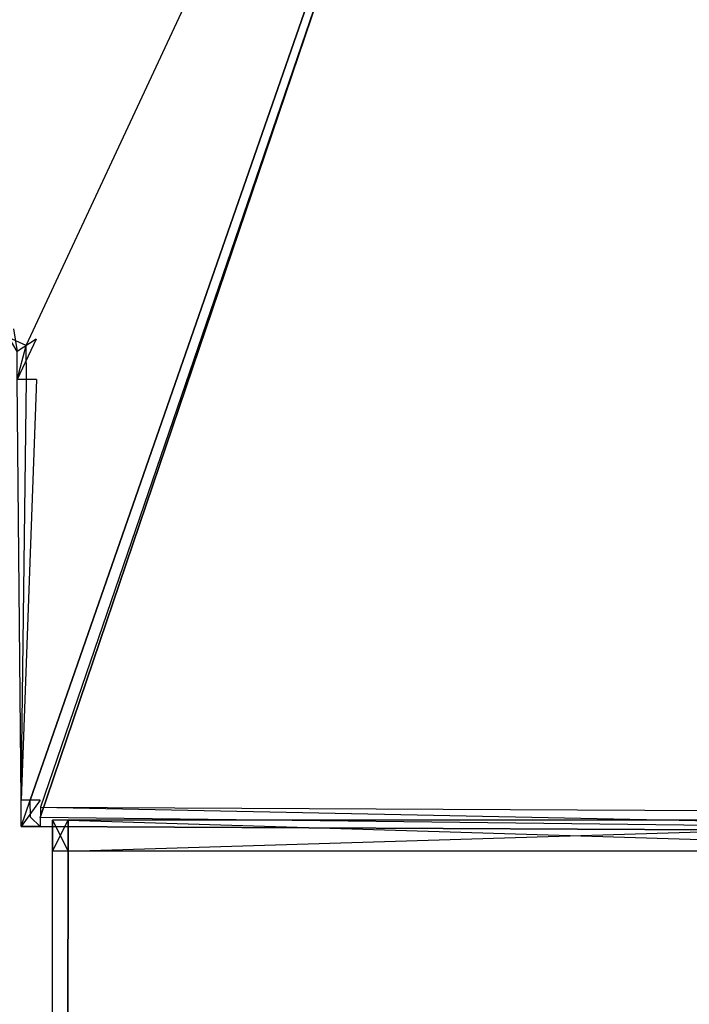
# Model space of a CAD drawing. Extents: x 0 to 0.996, y -0.498 to 0.
# Tile 36 of 87: x 0.009 to 0.019, y -0.033 to -0.018. Entities that reach past the tile are written whole.
import ezdxf

# ---------------------------------------------------------------- set-up
doc = ezdxf.new("R2010")
doc.units = 0
for name, color, linetype in [('L15_KORPUS2_0___REPLACEMTFOREMP', 7, 'CONTINUOUS'), ('L17_KORPUS1_3___REPLACEMTFOREMP', 7, 'CONTINUOUS'), ('L20_KORPUS1_0___REPLACEMTFOREMP', 7, 'CONTINUOUS'), ('L36_FL_CHE_6___REPLACEMTFOREMPT', 7, 'CONTINUOUS')]:
    doc.layers.add(name, color=color, linetype=linetype)

msp = doc.modelspace()

# ---------------------------------------------------------------- linework, layer by layer
at = {"layer": 'L15_KORPUS2_0___REPLACEMTFOREMP', "color": 250}
for points, invisible_edges in [([(0.009408, -0.029986, 0.007256), (0.009636, -0.029986, 0.006884), (0.009408, -0.029986, 0.006884), (0.009408, -0.029986, 0.007256)], 13), ([(0.009636, -0.029986, 0.006884), (0.009408, -0.029986, 0.007256), (0.009636, -0.029986, 0.007256), (0.009636, -0.029986, 0.006884)], 14), ([(0.009408, -0.029986, 0.590328), (0.009636, -0.029986, 0.007256), (0.009408, -0.029986, 0.007256), (0.009408, -0.029986, 0.590328)], 13), ([(0.009636, -0.029986, 0.007256), (0.009408, -0.029986, 0.590328), (0.009636, -0.029986, 0.590328), (0.009636, -0.029986, 0.007256)], 14), ([(0.009408, -0.029986, 0.590765), (0.009636, -0.029986, 0.590328), (0.009408, -0.029986, 0.590328), (0.009408, -0.029986, 0.590765)], 13), ([(0.009636, -0.029986, 0.590328), (0.009408, -0.029986, 0.590765), (0.009636, -0.029986, 0.590765), (0.009636, -0.029986, 0.590328)], 14), ([(0.009636, -0.029986, 0.006884), (0.009408, -0.030441, 0.006884), (0.009408, -0.029986, 0.006884), (0.009636, -0.029986, 0.006884)], 13), ([(0.009408, -0.030441, 0.006884), (0.009636, -0.029986, 0.006884), (0.009636, -0.030441, 0.006884), (0.009408, -0.030441, 0.006884)], 14), ([(0.009636, -0.030441, 0.590765), (0.009408, -0.029986, 0.590765), (0.009408, -0.030441, 0.590765), (0.009636, -0.030441, 0.590765)], 13), ([(0.009408, -0.029986, 0.590765), (0.009636, -0.030441, 0.590765), (0.009636, -0.029986, 0.590765), (0.009408, -0.029986, 0.590765)], 14), ([(0.009636, -0.029986, 0.007256), (0.024554, -0.029986, 0.006884), (0.009636, -0.029986, 0.006884), (0.009636, -0.029986, 0.007256)], 13), ([(0.024554, -0.029986, 0.006884), (0.009636, -0.029986, 0.007256), (0.024554, -0.029986, 0.007256), (0.024554, -0.029986, 0.006884)], 14), ([(0.009636, -0.029986, 0.590328), (0.024554, -0.029986, 0.007256), (0.009636, -0.029986, 0.007256), (0.009636, -0.029986, 0.590328)], 13), ([(0.024554, -0.029986, 0.007256), (0.009636, -0.029986, 0.590328), (0.024554, -0.029986, 0.590328), (0.024554, -0.029986, 0.007256)], 14), ([(0.009636, -0.029986, 0.590765), (0.024554, -0.029986, 0.590328), (0.009636, -0.029986, 0.590328), (0.009636, -0.029986, 0.590765)], 13), ([(0.024554, -0.029986, 0.590328), (0.009636, -0.029986, 0.590765), (0.024554, -0.029986, 0.590765), (0.024554, -0.029986, 0.590328)], 14), ([(0.024554, -0.029986, 0.006884), (0.009636, -0.030441, 0.006884), (0.009636, -0.029986, 0.006884), (0.024554, -0.029986, 0.006884)], 13), ([(0.009636, -0.030441, 0.006884), (0.024554, -0.029986, 0.006884), (0.024554, -0.030441, 0.006884), (0.009636, -0.030441, 0.006884)], 14), ([(0.024554, -0.030441, 0.590765), (0.009636, -0.029986, 0.590765), (0.009636, -0.030441, 0.590765), (0.024554, -0.030441, 0.590765)], 13), ([(0.009636, -0.029986, 0.590765), (0.024554, -0.030441, 0.590765), (0.024554, -0.029986, 0.590765), (0.009636, -0.029986, 0.590765)], 14), ([(0.009636, -0.030441, 0.006884), (0.009408, -0.477405, 0.006884), (0.009408, -0.030441, 0.006884), (0.009636, -0.030441, 0.006884)], 13), ([(0.009408, -0.477405, 0.006884), (0.009636, -0.030441, 0.006884), (0.009636, -0.477405, 0.006884), (0.009408, -0.477405, 0.006884)], 14), ([(0.009408, -0.477405, 0.590765), (0.009636, -0.030441, 0.590765), (0.009408, -0.030441, 0.590765), (0.009408, -0.477405, 0.590765)], 13), ([(0.009636, -0.030441, 0.590765), (0.009408, -0.477405, 0.590765), (0.009636, -0.477405, 0.590765), (0.009636, -0.030441, 0.590765)], 14), ([(0.024554, -0.030441, 0.006884), (0.009636, -0.477405, 0.006884), (0.009636, -0.030441, 0.006884), (0.024554, -0.030441, 0.006884)], 13), ([(0.009636, -0.477405, 0.006884), (0.024554, -0.030441, 0.006884), (0.024554, -0.477405, 0.006884), (0.009636, -0.477405, 0.006884)], 14), ([(0.009636, -0.477405, 0.590765), (0.024554, -0.030441, 0.590765), (0.009636, -0.030441, 0.590765), (0.009636, -0.477405, 0.590765)], 13), ([(0.024554, -0.030441, 0.590765), (0.009636, -0.477405, 0.590765), (0.024554, -0.477405, 0.590765), (0.024554, -0.030441, 0.590765)], 14)]:
    msp.add_3dface(points, dxfattribs=dict(at, invisible_edges=invisible_edges))
at = {"layer": 'L17_KORPUS1_3___REPLACEMTFOREMP', "color": 8}
for points, invisible_edges in [([(0.009408, -0.029986, 0.007256), (0.009408, -0.030441, 0.006884), (0.009408, -0.030441, 0.007256), (0.009408, -0.029986, 0.007256)], 13), ([(0.009408, -0.030441, 0.006884), (0.009408, -0.029986, 0.007256), (0.009408, -0.029986, 0.006884), (0.009408, -0.030441, 0.006884)], 14), ([(0.009408, -0.029986, 0.590328), (0.009408, -0.030441, 0.007256), (0.009408, -0.030441, 0.590328), (0.009408, -0.029986, 0.590328)], 13), ([(0.009408, -0.030441, 0.007256), (0.009408, -0.029986, 0.590328), (0.009408, -0.029986, 0.007256), (0.009408, -0.030441, 0.007256)], 14), ([(0.009408, -0.029986, 0.590765), (0.009408, -0.030441, 0.590328), (0.009408, -0.030441, 0.590765), (0.009408, -0.029986, 0.590765)], 13), ([(0.009408, -0.030441, 0.590328), (0.009408, -0.029986, 0.590765), (0.009408, -0.029986, 0.590328), (0.009408, -0.030441, 0.590328)], 14), ([(0.009408, -0.030441, 0.007256), (0.009408, -0.477405, 0.006884), (0.009408, -0.477405, 0.007256), (0.009408, -0.030441, 0.007256)], 13), ([(0.009408, -0.477405, 0.006884), (0.009408, -0.030441, 0.007256), (0.009408, -0.030441, 0.006884), (0.009408, -0.477405, 0.006884)], 14), ([(0.009408, -0.030441, 0.590328), (0.009408, -0.477405, 0.007256), (0.009408, -0.477405, 0.590328), (0.009408, -0.030441, 0.590328)], 13), ([(0.009408, -0.477405, 0.007256), (0.009408, -0.030441, 0.590328), (0.009408, -0.030441, 0.007256), (0.009408, -0.477405, 0.007256)], 14), ([(0.009408, -0.030441, 0.590765), (0.009408, -0.477405, 0.590328), (0.009408, -0.477405, 0.590765), (0.009408, -0.030441, 0.590765)], 13), ([(0.009408, -0.477405, 0.590328), (0.009408, -0.030441, 0.590765), (0.009408, -0.030441, 0.590328), (0.009408, -0.477405, 0.590328)], 14)]:
    msp.add_3dface(points, dxfattribs=dict(at, invisible_edges=invisible_edges))
at = {"layer": 'L20_KORPUS1_0___REPLACEMTFOREMP', "color": 8}
for points, invisible_edges in [([(0.000909, -0.497406), (0.000912, -0.000594), (0.098, -0.497406), (0.000909, -0.497406)], 15), ([(0.000912, -0.000596, 0.00769), (0.000909, -0.497404, 0.00769), (0.098, -0.497404, 0.00769), (0.000912, -0.000596, 0.00769)], 15), ([(0.098, -0.497406), (0.000912, -0.000594), (0.098, -0.000594), (0.098, -0.497406)], 10), ([(0.000912, -0.000596, 0.00769), (0.098, -0.497404, 0.00769), (0.098, -0.000596, 0.00769), (0.000912, -0.000596, 0.00769)], 15)]:
    msp.add_3dface(points, dxfattribs=dict(at, invisible_edges=invisible_edges))
at = {"layer": 'L36_FL_CHE_6___REPLACEMTFOREMPT', "color": 8}
for points, invisible_edges in [([(0.008766, -0.022844, 0.006385), (0.008781, -0.002679, 0.006385), (0.009015, -0.02296, 0.006385), (0.008766, -0.022844, 0.006385)], 10), ([(0.009015, -0.02296, 0.006385), (0.008781, -0.002679, 0.006385), (0.018468, -0.002679, 0.006385), (0.009015, -0.02296, 0.006385)], 13), ([(0.009015, -0.02296, 0.006385), (0.018468, -0.002679, 0.006385), (0.00902, -0.02346, 0.006385), (0.009015, -0.02296, 0.006385)], 10), ([(0.00902, -0.02346, 0.006385), (0.018468, -0.002679, 0.006385), (0.009076, -0.029688, 0.006385), (0.00902, -0.02346, 0.006385)], 13), ([(0.009076, -0.029688, 0.006385), (0.018468, -0.002679, 0.006385), (0.009078, -0.029942, 0.006385), (0.009076, -0.029688, 0.006385)], 10), ([(0.009078, -0.029942, 0.006385), (0.018468, -0.002679, 0.006385), (0.009225, -0.029943, 0.006385), (0.009078, -0.029942, 0.006385)], 13), ([(0.009225, -0.029943, 0.006385), (0.018468, -0.002679, 0.006385), (0.02808, -0.030036, 0.006385), (0.009225, -0.029943, 0.006385)], 14), ([(0.02808, -0.030036, 0.006385), (0.018468, -0.002679, 0.006385), (0.027556, -0.002679, 0.006385), (0.02808, -0.030036, 0.006385)], 15), ([(0.008873, -0.002828, 0.590506), (0.008829, -0.022709, 0.590506), (0.009164, -0.022864, 0.590506), (0.008873, -0.002828, 0.590506)], 15), ([(0.008873, -0.002828, 0.590506), (0.009164, -0.022864, 0.590506), (0.018468, -0.002828, 0.590506), (0.008873, -0.002828, 0.590506)], 15), ([(0.018468, -0.002828, 0.590506), (0.009164, -0.022864, 0.590506), (0.009169, -0.023459, 0.590506), (0.018468, -0.002828, 0.590506)], 15), ([(0.018468, -0.002828, 0.590506), (0.009169, -0.023459, 0.590506), (0.009225, -0.029686, 0.590506), (0.018468, -0.002828, 0.590506)], 15), ([(0.018468, -0.002828, 0.590506), (0.009225, -0.029686, 0.590506), (0.009226, -0.029793, 0.590506), (0.018468, -0.002828, 0.590506)], 15), ([(0.009226, -0.029793, 0.590506), (0.028081, -0.029887, 0.590506), (0.018468, -0.002828, 0.590506), (0.009226, -0.029793, 0.590506)], 10), ([(0.018468, -0.002828, 0.590506), (0.028081, -0.029887, 0.590506), (0.027556, -0.002828, 0.590506), (0.018468, -0.002828, 0.590506)], 13), ([(0.008829, -0.022709, 0.590506), (0.008881, -0.023046, 0.590506), (0.009164, -0.022864, 0.590506), (0.008829, -0.022709, 0.590506)], 14), ([(0.008881, -0.023046, 0.006385), (0.008766, -0.022844, 0.006385), (0.009015, -0.02296, 0.006385), (0.008881, -0.023046, 0.006385)], 14), ([(0.008885, -0.023461, 0.590506), (0.009164, -0.022864, 0.590506), (0.008881, -0.023046, 0.590506), (0.008885, -0.023461, 0.590506)], 13), ([(0.009164, -0.022864, 0.590506), (0.008885, -0.023461, 0.590506), (0.009169, -0.023459, 0.590506), (0.009164, -0.022864, 0.590506)], 14), ([(0.009015, -0.02296, 0.006385), (0.008885, -0.023461, 0.006385), (0.008881, -0.023046, 0.006385), (0.009015, -0.02296, 0.006385)], 13), ([(0.008885, -0.023461, 0.006385), (0.009015, -0.02296, 0.006385), (0.00902, -0.02346, 0.006385), (0.008885, -0.023461, 0.006385)], 14), ([(0.008941, -0.029689, 0.590506), (0.009169, -0.023459, 0.590506), (0.008885, -0.023461, 0.590506), (0.008941, -0.029689, 0.590506)], 13), ([(0.00902, -0.02346, 0.006385), (0.008941, -0.029689, 0.006385), (0.008885, -0.023461, 0.006385), (0.00902, -0.02346, 0.006385)], 13), ([(0.008885, -0.023461, 0.006598), (0.008941, -0.029689, 0.006385), (0.008941, -0.029689, 0.006598), (0.008885, -0.023461, 0.006598)], 13), ([(0.008941, -0.029689, 0.006385), (0.008885, -0.023461, 0.006598), (0.008885, -0.023461, 0.006385), (0.008941, -0.029689, 0.006385)], 14), ([(0.008885, -0.023461, 0.589701), (0.008941, -0.029689, 0.006598), (0.008941, -0.029689, 0.589701), (0.008885, -0.023461, 0.589701)], 13), ([(0.008941, -0.029689, 0.006598), (0.008885, -0.023461, 0.589701), (0.008885, -0.023461, 0.006598), (0.008941, -0.029689, 0.006598)], 14), ([(0.008885, -0.023461, 0.590506), (0.008941, -0.029689, 0.589701), (0.008941, -0.029689, 0.590506), (0.008885, -0.023461, 0.590506)], 13), ([(0.008941, -0.029689, 0.589701), (0.008885, -0.023461, 0.590506), (0.008885, -0.023461, 0.589701), (0.008941, -0.029689, 0.589701)], 14), ([(0.009169, -0.023459, 0.590506), (0.008941, -0.029689, 0.590506), (0.009225, -0.029686, 0.590506), (0.009169, -0.023459, 0.590506)], 14), ([(0.008941, -0.029689, 0.006385), (0.00902, -0.02346, 0.006385), (0.009076, -0.029688, 0.006385), (0.008941, -0.029689, 0.006385)], 14), ([(0.008944, -0.030076, 0.590506), (0.009225, -0.029686, 0.590506), (0.008941, -0.029689, 0.590506), (0.008944, -0.030076, 0.590506)], 13), ([(0.009076, -0.029688, 0.006385), (0.008944, -0.030076, 0.006385), (0.008941, -0.029689, 0.006385), (0.009076, -0.029688, 0.006385)], 13), ([(0.008941, -0.029689, 0.006598), (0.008944, -0.030076, 0.006385), (0.008944, -0.030076, 0.006598), (0.008941, -0.029689, 0.006598)], 13), ([(0.008944, -0.030076, 0.006385), (0.008941, -0.029689, 0.006598), (0.008941, -0.029689, 0.006385), (0.008944, -0.030076, 0.006385)], 14), ([(0.008941, -0.029689, 0.589701), (0.008944, -0.030076, 0.006598), (0.008944, -0.030076, 0.589701), (0.008941, -0.029689, 0.589701)], 13), ([(0.008944, -0.030076, 0.006598), (0.008941, -0.029689, 0.589701), (0.008941, -0.029689, 0.006598), (0.008944, -0.030076, 0.006598)], 14), ([(0.008941, -0.029689, 0.590506), (0.008944, -0.030076, 0.589701), (0.008944, -0.030076, 0.590506), (0.008941, -0.029689, 0.590506)], 13), ([(0.008944, -0.030076, 0.589701), (0.008941, -0.029689, 0.590506), (0.008941, -0.029689, 0.589701), (0.008944, -0.030076, 0.589701)], 14), ([(0.009225, -0.029686, 0.590506), (0.008944, -0.030076, 0.590506), (0.009226, -0.029793, 0.590506), (0.009225, -0.029686, 0.590506)], 14), ([(0.008944, -0.030076, 0.006385), (0.009076, -0.029688, 0.006385), (0.009078, -0.029942, 0.006385), (0.008944, -0.030076, 0.006385)], 14), ([(0.028079, -0.030171, 0.590506), (0.009226, -0.029793, 0.590506), (0.009224, -0.030078, 0.590506), (0.028079, -0.030171, 0.590506)], 13), ([(0.009226, -0.029793, 0.590506), (0.028079, -0.030171, 0.590506), (0.028081, -0.029887, 0.590506), (0.009226, -0.029793, 0.590506)], 14), ([(0.028081, -0.029887, 0.590506), (0.009226, -0.029793, 0.590506), (0.009226, -0.029793, 0.590506), (0.028081, -0.029887, 0.590506)], 13), ([(0.009078, -0.029942, 0.006385), (0.009224, -0.030078, 0.006385), (0.008944, -0.030076, 0.006385), (0.009078, -0.029942, 0.006385)], 13), ([(0.009224, -0.030078, 0.006385), (0.009078, -0.029942, 0.006385), (0.009225, -0.029943, 0.006385), (0.009224, -0.030078, 0.006385)], 14), ([(0.009225, -0.029943, 0.006385), (0.028079, -0.030171, 0.006385), (0.009224, -0.030078, 0.006385), (0.009225, -0.029943, 0.006385)], 13), ([(0.028079, -0.030171, 0.006385), (0.009225, -0.029943, 0.006385), (0.02808, -0.030036, 0.006385), (0.028079, -0.030171, 0.006385)], 14), ([(0.009224, -0.030078, 0.006598), (0.008944, -0.030076, 0.006385), (0.009224, -0.030078, 0.006385), (0.009224, -0.030078, 0.006598)], 13), ([(0.008944, -0.030076, 0.006385), (0.009224, -0.030078, 0.006598), (0.008944, -0.030076, 0.006598), (0.008944, -0.030076, 0.006385)], 14), ([(0.009224, -0.030078, 0.589701), (0.008944, -0.030076, 0.006598), (0.009224, -0.030078, 0.006598), (0.009224, -0.030078, 0.589701)], 13), ([(0.008944, -0.030076, 0.006598), (0.009224, -0.030078, 0.589701), (0.008944, -0.030076, 0.589701), (0.008944, -0.030076, 0.006598)], 14), ([(0.009224, -0.030078, 0.590506), (0.008944, -0.030076, 0.589701), (0.009224, -0.030078, 0.589701), (0.009224, -0.030078, 0.590506)], 13), ([(0.008944, -0.030076, 0.589701), (0.009224, -0.030078, 0.590506), (0.008944, -0.030076, 0.590506), (0.008944, -0.030076, 0.589701)], 14), ([(0.028079, -0.030171, 0.006598), (0.009224, -0.030078, 0.006385), (0.028079, -0.030171, 0.006385), (0.028079, -0.030171, 0.006598)], 13), ([(0.009224, -0.030078, 0.006385), (0.028079, -0.030171, 0.006598), (0.009224, -0.030078, 0.006598), (0.009224, -0.030078, 0.006385)], 14), ([(0.028079, -0.030171, 0.589701), (0.009224, -0.030078, 0.006598), (0.028079, -0.030171, 0.006598), (0.028079, -0.030171, 0.589701)], 13), ([(0.009224, -0.030078, 0.006598), (0.028079, -0.030171, 0.589701), (0.009224, -0.030078, 0.589701), (0.009224, -0.030078, 0.006598)], 14), ([(0.028079, -0.030171, 0.590506), (0.009224, -0.030078, 0.589701), (0.028079, -0.030171, 0.589701), (0.028079, -0.030171, 0.590506)], 13), ([(0.009224, -0.030078, 0.589701), (0.028079, -0.030171, 0.590506), (0.009224, -0.030078, 0.590506), (0.009224, -0.030078, 0.589701)], 14)]:
    msp.add_3dface(points, dxfattribs=dict(at, invisible_edges=invisible_edges))

doc.saveas('drawing.dxf')
